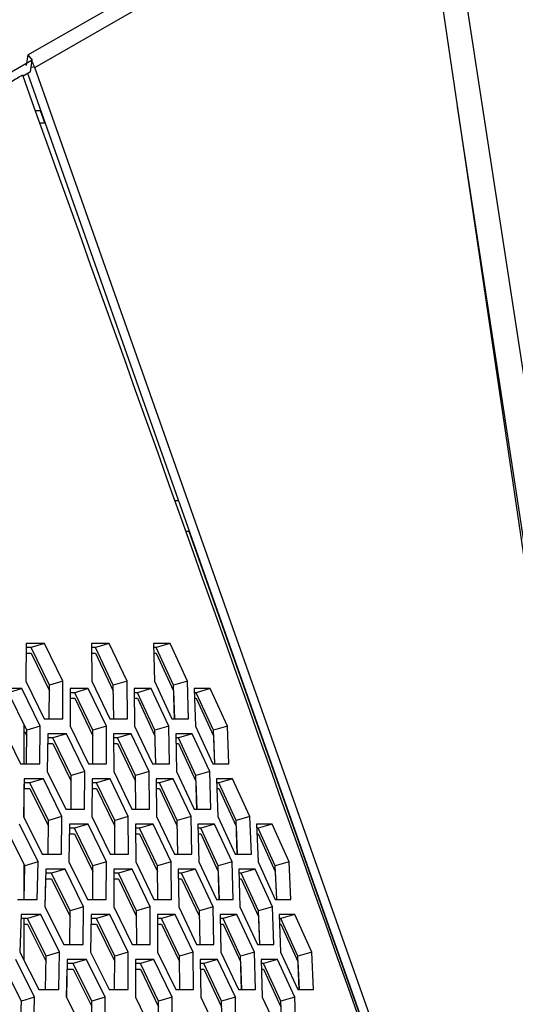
# Model space of a CAD drawing. Header units: millimetres. Extents: x 0 to 420, y 0 to 297.
# Tile 95 of 256: x 157 to 160.18, y 91.87 to 98.19. Entities that reach past the tile are written whole.
import ezdxf

# ---------------------------------------------------------------- set-up
doc = ezdxf.new("R2010")
doc.units = ezdxf.units.MM
doc.header["$LTSCALE"] = 23.1
doc.layers.get('0').update_dxf_attribs({"linetype": 'CONTINUOUS'})

msp = doc.modelspace()

# ---------------------------------------------------------------- linework, layer by layer
at = {"color": 7, "linetype": 'CONTINUOUS'}
for p, q in [((157.0493, 97.9669), (159.5256, 99.3863)), ((157.0934, 97.8856), (159.561, 99.3001)), ((159.561, 99.3001), (161.6814, 84.9046)), ((161.9517, 84.7235), (159.7207, 99.2418)), ((157.0493, 97.9669), (157.0383, 97.8972)), ((157.0493, 97.9669), (157.0773, 97.9311)), ((157.0773, 97.9311), (156.9141, 97.8376)), ((157.0655, 97.857), (157.0773, 97.9311)), ((157.0934, 97.8856), (157.0703, 97.8874)), ((161.6814, 84.9046), (157.0934, 97.8856)), ((161.7791, 84.7264), (159.8065, 97.6334)), ((157.1336, 97.6066), (157.0982, 97.6066)), ((157.1254, 97.5306), (157.1604, 97.5306)), ((157.9927, 95.1066), (158.0172, 95.1066)), ((158.0879, 94.9066), (158.0641, 94.9066)), ((157.0699, 94.1623), (157.0374, 94.1623)), ((157.1568, 94.1882), (157.0699, 94.1623)), ((157.187, 93.9209), (157.0699, 94.1623)), ((157.4831, 94.1623), (157.4586, 94.1623)), ((157.5711, 94.1882), (157.4831, 94.1623)), ((157.5977, 93.9209), (157.4831, 94.1623)), ((157.8728, 94.1623), (157.8563, 94.1623)), ((157.9618, 94.1882), (157.8728, 94.1623)), ((157.9848, 93.9209), (157.8728, 94.1623)), ((157.037, 94.1265), (157.0699, 94.1265)), ((157.0699, 94.1265), (157.187, 93.885)), ((157.4588, 94.1265), (157.4831, 94.1265)), ((157.4831, 94.1265), (157.5977, 93.885)), ((157.8571, 94.1265), (157.8728, 94.1265)), ((157.8728, 94.1265), (157.9848, 93.885)), ((157.1864, 93.7053), (157.187, 93.9209)), ((157.2741, 93.9467), (157.187, 93.9209)), ((157.6858, 93.9467), (157.5977, 93.9209)), ((157.6006, 93.7053), (157.5977, 93.9209)), ((158.0739, 93.9467), (157.9848, 93.9209)), ((157.9913, 93.7053), (157.9848, 93.9209)), ((157.0103, 93.8984), (156.924, 93.8726)), ((157.0424, 93.6311), (156.924, 93.8726)), ((157.3497, 93.8726), (157.3209, 93.8726)), ((157.4372, 93.8984), (157.3497, 93.8726)), ((157.4657, 93.6311), (157.3497, 93.8726)), ((157.752, 93.8726), (157.7313, 93.8726)), ((157.8405, 93.8984), (157.752, 93.8726)), ((157.8654, 93.6311), (157.752, 93.8726)), ((157.9848, 93.885), (157.9902, 93.7053)), ((158.1307, 93.8726), (158.1179, 93.8726)), ((158.2202, 93.8984), (158.1307, 93.8726)), ((158.2414, 93.6311), (158.1307, 93.8726)), ((157.3209, 93.8367), (157.3497, 93.8367)), ((157.3497, 93.8367), (157.4657, 93.5952)), ((157.7318, 93.8367), (157.752, 93.8367)), ((157.752, 93.8367), (157.8654, 93.5952)), ((158.1191, 93.8367), (158.1307, 93.8367)), ((158.1307, 93.8367), (158.2414, 93.5952)), ((157.0252, 93.4155), (157.0252, 93.6662)), ((157.1289, 93.657), (157.0424, 93.6311)), ((157.5533, 93.657), (157.4657, 93.6311)), ((157.9541, 93.657), (157.8654, 93.6311)), ((158.331, 93.657), (158.2414, 93.6311)), ((157.0283, 93.6241), (157.0424, 93.5952)), ((157.04, 93.4155), (157.0424, 93.6311)), ((157.2965, 93.6087), (157.2096, 93.5828)), ((157.4668, 93.4155), (157.4657, 93.6311)), ((157.7125, 93.6087), (157.6245, 93.5828)), ((157.8701, 93.4155), (157.8654, 93.6311)), ((158.1049, 93.6087), (158.0159, 93.5828)), ((158.2496, 93.416), (158.2414, 93.6311)), ((158.2414, 93.5952), (158.2483, 93.4159)), ((157.1762, 93.5469), (157.2096, 93.5469)), ((157.2096, 93.5828), (157.1765, 93.5828)), ((157.3269, 93.3413), (157.2096, 93.5828)), ((157.2096, 93.5469), (157.3269, 93.3055)), ((157.6245, 93.5828), (157.5995, 93.5828)), ((157.5997, 93.5469), (157.6245, 93.5469)), ((157.7393, 93.3413), (157.6245, 93.5828)), ((157.6245, 93.5469), (157.7393, 93.3055)), ((158.0159, 93.5828), (157.9989, 93.5828)), ((157.9997, 93.5469), (158.0159, 93.5469)), ((158.1281, 93.3413), (158.0159, 93.5828)), ((158.0159, 93.5469), (158.1281, 93.3055)), ((158.2476, 93.4342), (158.2483, 93.4159)), ((157.3261, 93.1257), (157.3269, 93.3413)), ((157.414, 93.3672), (157.3269, 93.3413)), ((157.8275, 93.3672), (157.7393, 93.3413)), ((157.7421, 93.1257), (157.7393, 93.3413)), ((158.2172, 93.3672), (158.1281, 93.3413)), ((158.1344, 93.1257), (158.1281, 93.3413)), ((157.0252, 93.069), (157.0252, 93.2852)), ((157.0628, 93.293), (157.0254, 93.293)), ((157.1491, 93.3189), (157.0628, 93.293)), ((157.1815, 93.0515), (157.0628, 93.293)), ((157.4903, 93.293), (157.461, 93.293)), ((157.5777, 93.3189), (157.4903, 93.293)), ((157.6065, 93.0515), (157.4903, 93.293)), ((157.8943, 93.293), (157.873, 93.293)), ((157.9828, 93.3189), (157.8943, 93.293)), ((158.0079, 93.0515), (157.8943, 93.293)), ((158.1281, 93.3055), (158.1334, 93.1257)), ((158.2745, 93.293), (158.2614, 93.293)), ((158.364, 93.3189), (158.2745, 93.293)), ((158.3855, 93.0515), (158.2745, 93.293)), ((157.0254, 93.2572), (157.0628, 93.2572)), ((157.0628, 93.2572), (157.1815, 93.0157)), ((157.4609, 93.2572), (157.4903, 93.2572)), ((157.4903, 93.2572), (157.6065, 93.0157)), ((157.8736, 93.2572), (157.8943, 93.2572)), ((157.8943, 93.2572), (158.0079, 93.0157)), ((158.2625, 93.2572), (158.2745, 93.2572)), ((158.2745, 93.2572), (158.3855, 93.0157)), ((157.1788, 92.8359), (157.1815, 93.0515)), ((157.2679, 93.0774), (157.1815, 93.0515)), ((157.4362, 93.0291), (157.3493, 93.0032)), ((157.6941, 93.0774), (157.6065, 93.0515)), ((157.6074, 92.8359), (157.6065, 93.0515)), ((157.854, 93.0291), (157.766, 93.0032)), ((158.0966, 93.0774), (158.0079, 93.0515)), ((158.0124, 92.8359), (158.0079, 93.0515)), ((158.248, 93.0291), (158.159, 93.0032)), ((158.4751, 93.0774), (158.3855, 93.0515)), ((158.3935, 92.8364), (158.3855, 93.0515)), ((158.6179, 93.0291), (158.528, 93.0032)), ((157.0292, 92.7617), (156.9092, 93.0032)), ((157.3153, 92.9674), (157.3493, 92.9674)), ((157.3493, 93.0032), (157.3157, 93.0032)), ((157.4669, 92.7617), (157.3493, 93.0032)), ((157.3493, 92.9674), (157.4669, 92.7259)), ((157.766, 93.0032), (157.7404, 93.0032)), ((157.7406, 92.9674), (157.766, 92.9674)), ((157.881, 92.7617), (157.766, 93.0032)), ((157.766, 92.9674), (157.881, 92.7259)), ((158.159, 93.0032), (158.1415, 93.0032)), ((158.1423, 92.9674), (158.159, 92.9674)), ((158.2714, 92.7617), (158.159, 93.0032)), ((158.159, 92.9674), (158.2714, 92.7259)), ((158.3855, 93.0157), (158.3922, 92.8364)), ((158.528, 93.0032), (158.5186, 93.0032)), ((158.52, 92.9674), (158.528, 92.9674)), ((158.6377, 92.7617), (158.528, 93.0032)), ((158.528, 92.9674), (158.6377, 92.7259)), ((158.3915, 92.8547), (158.3922, 92.8364)), ((157.0252, 92.5729), (157.0252, 92.7698)), ((157.1151, 92.7876), (157.0292, 92.7617)), ((157.5539, 92.7876), (157.4669, 92.7617)), ((157.9691, 92.7876), (157.881, 92.7617)), ((158.3605, 92.7876), (158.2714, 92.7617)), ((158.7278, 92.7876), (158.6377, 92.7617)), ((157.0246, 92.5461), (157.0292, 92.7617)), ((157.2015, 92.7134), (157.1636, 92.7134)), ((157.2878, 92.7393), (157.2015, 92.7134)), ((157.3205, 92.472), (157.2015, 92.7134)), ((157.4658, 92.5461), (157.4669, 92.7617)), ((157.6309, 92.7134), (157.601, 92.7134)), ((157.7183, 92.7393), (157.6309, 92.7134)), ((157.7473, 92.472), (157.6309, 92.7134)), ((157.8836, 92.5461), (157.881, 92.7617)), ((158.0366, 92.7134), (158.0148, 92.7134)), ((158.1251, 92.7393), (158.0366, 92.7134)), ((158.1504, 92.472), (158.0366, 92.7134)), ((158.2775, 92.5461), (158.2714, 92.7617)), ((158.2714, 92.7259), (158.2765, 92.5461)), ((158.4184, 92.7134), (158.4048, 92.7134)), ((158.5079, 92.7393), (158.4184, 92.7134)), ((158.5296, 92.472), (158.4184, 92.7134)), ((158.6473, 92.5466), (158.6377, 92.7617)), ((158.6377, 92.7259), (158.6458, 92.5465)), ((157.1629, 92.6776), (157.2015, 92.6776)), ((157.2015, 92.6776), (157.3201, 92.437)), ((157.6009, 92.6776), (157.6309, 92.6776)), ((157.6309, 92.6776), (157.7473, 92.4361)), ((158.0153, 92.6776), (158.0366, 92.6776)), ((158.0366, 92.6776), (158.1504, 92.4361)), ((158.4058, 92.6776), (158.4184, 92.6776)), ((158.4184, 92.6776), (158.5296, 92.4361)), ((158.645, 92.5649), (158.6458, 92.5465)), ((157.1328, 92.4495), (157.047, 92.4237)), ((157.3176, 92.2564), (157.3205, 92.472)), ((157.407, 92.4978), (157.3205, 92.472)), ((157.5759, 92.4495), (157.489, 92.4237)), ((157.8349, 92.4978), (157.7473, 92.472)), ((157.748, 92.2564), (157.7473, 92.472)), ((157.9954, 92.4495), (157.9074, 92.4237)), ((158.2391, 92.4978), (158.1504, 92.472)), ((158.1547, 92.2564), (158.1504, 92.472)), ((158.3911, 92.4495), (158.3021, 92.4237)), ((158.6192, 92.4978), (158.5296, 92.472)), ((158.5374, 92.2569), (158.5296, 92.472)), ((158.7626, 92.4495), (158.6726, 92.4237)), ((157.047, 92.4237), (157.0048, 92.4237)), ((157.0252, 92.1547), (157.0252, 92.4237)), ((157.0252, 92.3878), (157.047, 92.3878)), ((157.1673, 92.1822), (157.047, 92.4237)), ((157.047, 92.3878), (157.1666, 92.1478)), ((157.4544, 92.3878), (157.489, 92.3878)), ((157.489, 92.4237), (157.4548, 92.4237)), ((157.6068, 92.1822), (157.489, 92.4237)), ((157.489, 92.3878), (157.6068, 92.1463)), ((157.9074, 92.4237), (157.8814, 92.4237)), ((157.8815, 92.3878), (157.9074, 92.3878)), ((158.0227, 92.1822), (157.9074, 92.4237)), ((157.9074, 92.3878), (158.0227, 92.1463)), ((158.3021, 92.4237), (158.2841, 92.4237)), ((158.2849, 92.3878), (158.3021, 92.3878)), ((158.4147, 92.1822), (158.3021, 92.4237)), ((158.3021, 92.3878), (158.4147, 92.1463)), ((158.5296, 92.4361), (158.5361, 92.2568)), ((158.6726, 92.4237), (158.6628, 92.4237)), ((158.6641, 92.3878), (158.6726, 92.3878)), ((158.7825, 92.1822), (158.6726, 92.4237)), ((158.6726, 92.3878), (158.7825, 92.1463)), ((157.2532, 92.2081), (157.1673, 92.1822)), ((157.6938, 92.2081), (157.6068, 92.1822)), ((158.1108, 92.2081), (158.0227, 92.1822)), ((158.5038, 92.2081), (158.4147, 92.1822)), ((158.8726, 92.2081), (158.7825, 92.1822)), ((157.0074, 91.8924), (156.8858, 92.1339)), ((157.1625, 91.9666), (157.1673, 92.1822)), ((157.3403, 92.1339), (157.3018, 92.1339)), ((157.4266, 92.1598), (157.3403, 92.1339)), ((157.4595, 91.8924), (157.3403, 92.1339)), ((157.6056, 91.9666), (157.6068, 92.1822)), ((157.7714, 92.1339), (157.7411, 92.1339)), ((157.8589, 92.1598), (157.7714, 92.1339)), ((157.8881, 91.8924), (157.7714, 92.1339)), ((158.025, 91.9666), (158.0227, 92.1822)), ((158.1789, 92.1339), (158.1566, 92.1339)), ((158.2674, 92.1598), (158.1789, 92.1339)), ((158.2929, 91.8924), (158.1789, 92.1339)), ((158.4206, 91.9666), (158.4147, 92.1822)), ((158.4147, 92.1463), (158.4197, 91.9666)), ((158.5623, 92.1339), (158.5482, 92.1339)), ((158.6518, 92.1598), (158.5623, 92.1339)), ((158.6737, 91.8924), (158.5623, 92.1339)), ((158.792, 91.967), (158.7825, 92.1822)), ((158.7825, 92.1463), (158.7905, 91.967)), ((157.3011, 92.0981), (157.3403, 92.0981)), ((157.3403, 92.0981), (157.459, 91.8575)), ((157.7409, 92.0981), (157.7714, 92.0981)), ((157.7714, 92.0981), (157.8881, 91.8566)), ((158.1571, 92.0981), (158.1789, 92.0981)), ((158.1789, 92.0981), (158.2929, 91.8566)), ((158.5492, 92.0981), (158.5623, 92.0981)), ((158.5623, 92.0981), (158.6737, 91.8566)), ((158.7897, 91.9854), (158.7905, 91.967)), ((158.792, 91.967), (158.7914, 91.9809)), ((157.0007, 91.6768), (157.0074, 91.8924)), ((157.0927, 91.9183), (157.0074, 91.8924)), ((157.4563, 91.6768), (157.4595, 91.8924)), ((157.546, 91.9183), (157.4595, 91.8924)), ((157.9757, 91.9183), (157.8881, 91.8924)), ((157.8886, 91.6768), (157.8881, 91.8924)), ((158.3816, 91.9183), (158.2929, 91.8924)), ((158.297, 91.6768), (158.2929, 91.8924)), ((158.7633, 91.9183), (158.6737, 91.8924)), ((158.6813, 91.6773), (158.6737, 91.8924))]:
    msp.add_line(p, q, dxfattribs=at)
at = {"color": 3, "linetype": 'CONTINUOUS'}
for p, q in [((157.0153, 97.838), (157.0182, 97.8299)), ((157.0655, 97.857), (157.0182, 97.8299)), ((161.6213, 84.9093), (157.0485, 97.8473)), ((157.158, 97.5306), (157.1311, 97.6066)), ((161.1074, 86.3566), (158.0854, 94.9066)), ((157.0376, 94.1882), (157.0352, 93.9467)), ((157.1568, 94.1882), (157.0376, 94.1882)), ((157.2741, 93.9467), (157.1568, 94.1882)), ((157.4584, 94.1882), (157.46, 93.9467)), ((157.5711, 94.1882), (157.4584, 94.1882)), ((157.6858, 93.9467), (157.5711, 94.1882)), ((157.8556, 94.1882), (157.8612, 93.9467)), ((157.9618, 94.1882), (157.8556, 94.1882)), ((158.0739, 93.9467), (157.9618, 94.1882)), ((157.0352, 93.9467), (157.1536, 93.7053)), ((157.2732, 93.7053), (157.2741, 93.9467)), ((157.46, 93.9467), (157.5758, 93.7053)), ((157.6889, 93.7053), (157.6858, 93.9467)), ((157.8612, 93.9467), (157.9745, 93.7053)), ((158.081, 93.7053), (158.0739, 93.9467)), ((157.0103, 93.8984), (156.8876, 93.8984)), ((157.1289, 93.657), (157.0103, 93.8984)), ((157.3209, 93.8984), (157.3204, 93.657)), ((157.4372, 93.8984), (157.3209, 93.8984)), ((157.5533, 93.657), (157.4372, 93.8984)), ((157.7309, 93.8984), (157.7343, 93.657)), ((157.8405, 93.8984), (157.7309, 93.8984)), ((157.9541, 93.657), (157.8405, 93.8984)), ((158.1171, 93.8984), (158.1246, 93.657)), ((158.2202, 93.8984), (158.1171, 93.8984)), ((158.331, 93.657), (158.2202, 93.8984)), ((156.8831, 93.657), (157.0028, 93.4155)), ((157.126, 93.4155), (157.1289, 93.657)), ((157.1536, 93.7053), (157.2732, 93.7053)), ((157.3204, 93.657), (157.4377, 93.4155)), ((157.5543, 93.4155), (157.5533, 93.657)), ((157.5758, 93.7053), (157.6889, 93.7053)), ((157.7343, 93.657), (157.849, 93.4155)), ((157.9591, 93.4155), (157.9541, 93.657)), ((157.9745, 93.7053), (158.081, 93.7053)), ((158.1246, 93.657), (158.2366, 93.4155)), ((158.3401, 93.4155), (158.331, 93.657)), ((157.1768, 93.6087), (157.1741, 93.3672)), ((157.2965, 93.6087), (157.1768, 93.6087)), ((157.414, 93.3672), (157.2965, 93.6087)), ((157.5993, 93.6087), (157.6007, 93.3672)), ((157.7125, 93.6087), (157.5993, 93.6087)), ((157.8275, 93.3672), (157.7125, 93.6087)), ((157.9983, 93.6087), (158.0036, 93.3672)), ((158.1049, 93.6087), (157.9983, 93.6087)), ((158.2172, 93.3672), (158.1049, 93.6087)), ((157.0028, 93.4155), (157.126, 93.4155)), ((157.4377, 93.4155), (157.5543, 93.4155)), ((157.849, 93.4155), (157.9591, 93.4155)), ((158.2366, 93.4155), (158.3401, 93.4155)), ((157.1741, 93.3672), (157.2928, 93.1257)), ((157.4129, 93.1257), (157.414, 93.3672)), ((157.6007, 93.3672), (157.7168, 93.1257)), ((157.8304, 93.1257), (157.8275, 93.3672)), ((158.0036, 93.3672), (158.1171, 93.1257)), ((158.2241, 93.1257), (158.2172, 93.3672)), ((157.0259, 93.3189), (157.0211, 93.0774)), ((157.1491, 93.3189), (157.0259, 93.3189)), ((157.2679, 93.0774), (157.1491, 93.3189)), ((157.461, 93.3189), (157.4602, 93.0774)), ((157.5777, 93.3189), (157.461, 93.3189)), ((157.6941, 93.0774), (157.5777, 93.3189)), ((157.8727, 93.3189), (157.8759, 93.0774)), ((157.9828, 93.3189), (157.8727, 93.3189)), ((158.0966, 93.0774), (157.9828, 93.3189)), ((158.2605, 93.3189), (158.2678, 93.0774)), ((158.364, 93.3189), (158.2605, 93.3189)), ((158.4751, 93.0774), (158.364, 93.3189)), ((157.2928, 93.1257), (157.4129, 93.1257)), ((157.7168, 93.1257), (157.8304, 93.1257)), ((158.1171, 93.1257), (158.2241, 93.1257)), ((157.1151, 92.7876), (156.9949, 93.0291)), ((157.0211, 93.0774), (157.1411, 92.8359)), ((157.2647, 92.8359), (157.2679, 93.0774)), ((157.3159, 93.0291), (157.313, 92.7876)), ((157.4362, 93.0291), (157.3159, 93.0291)), ((157.5539, 92.7876), (157.4362, 93.0291)), ((157.4602, 93.0774), (157.5777, 92.8359)), ((157.6949, 92.8359), (157.6941, 93.0774)), ((157.7403, 93.0291), (157.7414, 92.7876)), ((157.854, 93.0291), (157.7403, 93.0291)), ((157.9691, 92.7876), (157.854, 93.0291)), ((157.8759, 93.0774), (157.9908, 92.8359)), ((158.1014, 92.8359), (158.0966, 93.0774)), ((158.1409, 93.0291), (158.146, 92.7876)), ((158.248, 93.0291), (158.1409, 93.0291)), ((158.3605, 92.7876), (158.248, 93.0291)), ((158.2678, 93.0774), (158.3801, 92.8359)), ((158.4839, 92.8359), (158.4751, 93.0774)), ((158.5176, 93.0291), (158.5267, 92.7876)), ((158.6179, 93.0291), (158.5176, 93.0291)), ((158.7278, 92.7876), (158.6179, 93.0291)), ((157.1411, 92.8359), (157.2647, 92.8359)), ((157.5777, 92.8359), (157.6949, 92.8359)), ((157.9908, 92.8359), (158.1014, 92.8359)), ((158.3801, 92.8359), (158.4839, 92.8359)), ((157.1098, 92.5461), (157.1151, 92.7876)), ((157.313, 92.7876), (157.4319, 92.5461)), ((157.5526, 92.5461), (157.5539, 92.7876)), ((157.7414, 92.7876), (157.8577, 92.5461)), ((157.9718, 92.5461), (157.9691, 92.7876)), ((158.146, 92.7876), (158.2598, 92.5461)), ((158.3672, 92.5461), (158.3605, 92.7876)), ((158.5267, 92.7876), (158.6378, 92.5461)), ((158.7385, 92.5461), (158.7278, 92.7876)), ((157.1641, 92.7393), (157.1591, 92.4978)), ((157.2878, 92.7393), (157.1641, 92.7393)), ((157.407, 92.4978), (157.2878, 92.7393)), ((157.6011, 92.7393), (157.6001, 92.4978)), ((157.7183, 92.7393), (157.6011, 92.7393)), ((157.8349, 92.4978), (157.7183, 92.7393)), ((158.0145, 92.7393), (158.0175, 92.4978)), ((158.1251, 92.7393), (158.0145, 92.7393)), ((158.2391, 92.4978), (158.1251, 92.7393)), ((158.404, 92.7393), (158.411, 92.4978)), ((158.5079, 92.7393), (158.404, 92.7393)), ((158.6192, 92.4978), (158.5079, 92.7393)), ((157.1599, 92.4978), (157.1636, 92.6776)), ((156.9826, 92.5461), (157.1098, 92.5461)), ((157.4319, 92.5461), (157.5526, 92.5461)), ((157.8577, 92.5461), (157.9718, 92.5461)), ((158.2598, 92.5461), (158.3672, 92.5461)), ((158.6378, 92.5461), (158.7385, 92.5461)), ((157.0055, 92.4495), (156.9983, 92.2081)), ((157.1328, 92.4495), (157.0055, 92.4495)), ((157.2532, 92.2081), (157.1328, 92.4495)), ((157.1591, 92.4978), (157.2793, 92.2564)), ((157.4035, 92.2564), (157.407, 92.4978)), ((157.4551, 92.4495), (157.452, 92.2081)), ((157.5759, 92.4495), (157.4551, 92.4495)), ((157.6938, 92.2081), (157.5759, 92.4495)), ((157.6001, 92.4978), (157.7178, 92.2564)), ((157.8354, 92.2564), (157.8349, 92.4978)), ((157.8812, 92.4495), (157.8821, 92.2081)), ((157.9954, 92.4495), (157.8812, 92.4495)), ((158.1108, 92.2081), (157.9954, 92.4495)), ((158.0175, 92.4978), (158.1327, 92.2564)), ((158.2436, 92.2564), (158.2391, 92.4978)), ((158.2836, 92.4495), (158.2884, 92.2081)), ((158.3911, 92.4495), (158.2836, 92.4495)), ((158.5038, 92.2081), (158.3911, 92.4495)), ((158.411, 92.4978), (158.5235, 92.2564)), ((158.6278, 92.2564), (158.6192, 92.4978)), ((158.6618, 92.4495), (158.6707, 92.2081)), ((158.7626, 92.4495), (158.6618, 92.4495)), ((158.8726, 92.2081), (158.7626, 92.4495)), ((156.9983, 92.2081), (157.1199, 91.9666)), ((157.2476, 91.9666), (157.2532, 92.2081)), ((157.2793, 92.2564), (157.4035, 92.2564)), ((157.452, 92.2081), (157.5711, 91.9666)), ((157.4525, 92.2081), (157.4525, 92.2125)), ((157.6923, 91.9666), (157.6938, 92.2081)), ((157.7178, 92.2564), (157.8354, 92.2564)), ((157.8821, 92.2081), (157.9987, 91.9666)), ((158.1132, 91.9666), (158.1108, 92.2081)), ((158.1327, 92.2564), (158.2436, 92.2564)), ((158.2884, 92.2081), (158.4024, 91.9666)), ((158.5103, 91.9666), (158.5038, 92.2081)), ((158.5235, 92.2564), (158.6278, 92.2564)), ((158.6707, 92.2081), (158.782, 91.9666)), ((158.8831, 91.9666), (158.8726, 92.2081)), ((157.0927, 91.9183), (156.9709, 92.1598)), ((157.3024, 92.1598), (157.2971, 91.9183)), ((157.4266, 92.1598), (157.3024, 92.1598)), ((157.546, 91.9183), (157.4266, 92.1598)), ((157.7412, 92.1598), (157.7399, 91.9183)), ((157.8589, 92.1598), (157.7412, 92.1598)), ((157.9757, 91.9183), (157.8589, 92.1598)), ((158.1563, 92.1598), (158.159, 91.9183)), ((158.2674, 92.1598), (158.1563, 92.1598)), ((158.3816, 91.9183), (158.2674, 92.1598)), ((158.5474, 92.1598), (158.5542, 91.9183)), ((158.6518, 92.1598), (158.5474, 92.1598)), ((158.7633, 91.9183), (158.6518, 92.1598)), ((157.2979, 91.9183), (157.3018, 92.0981)), ((157.1199, 91.9666), (157.2476, 91.9666)), ((157.5711, 91.9666), (157.6923, 91.9666)), ((157.9987, 91.9666), (158.1132, 91.9666)), ((158.4024, 91.9666), (158.5103, 91.9666)), ((158.782, 91.9666), (158.8831, 91.9666)), ((157.085, 91.6768), (157.0927, 91.9183)), ((157.2971, 91.9183), (157.4176, 91.6768)), ((157.5423, 91.6768), (157.546, 91.9183)), ((157.7399, 91.9183), (157.8579, 91.6768)), ((157.976, 91.6768), (157.9757, 91.9183)), ((158.159, 91.9183), (158.2745, 91.6768)), ((158.3859, 91.6768), (158.3816, 91.9183)), ((158.5542, 91.9183), (158.667, 91.6768)), ((158.7717, 91.6768), (158.7633, 91.9183))]:
    msp.add_line(p, q, dxfattribs=at)
at = {"color": 7, "linetype": 'CONTINUOUS'}
for centre, radius, start, end in [((156.7242, 97.741), 0.3959, 31.54817, 34.78598), ((156.6838, 97.7166), 0.443, 26.97862, 27.73746), ((156.6976, 97.7233), 0.4277, 22.29884, 27.01376)]:
    msp.add_arc(centre, radius, start, end, dxfattribs=at)
at = {"color": 3, "linetype": 'CONTINUOUS'}
for centre, radius, start, end in [((153.4522, 103.6924), 6.8534, 300.57452, 301.32523), ((-1400.2765, -461.1269), 1654.5692, 19.2695161, 19.7444876)]:
    msp.add_arc(centre, radius, start, end, dxfattribs=at)

doc.saveas('drawing.dxf')
